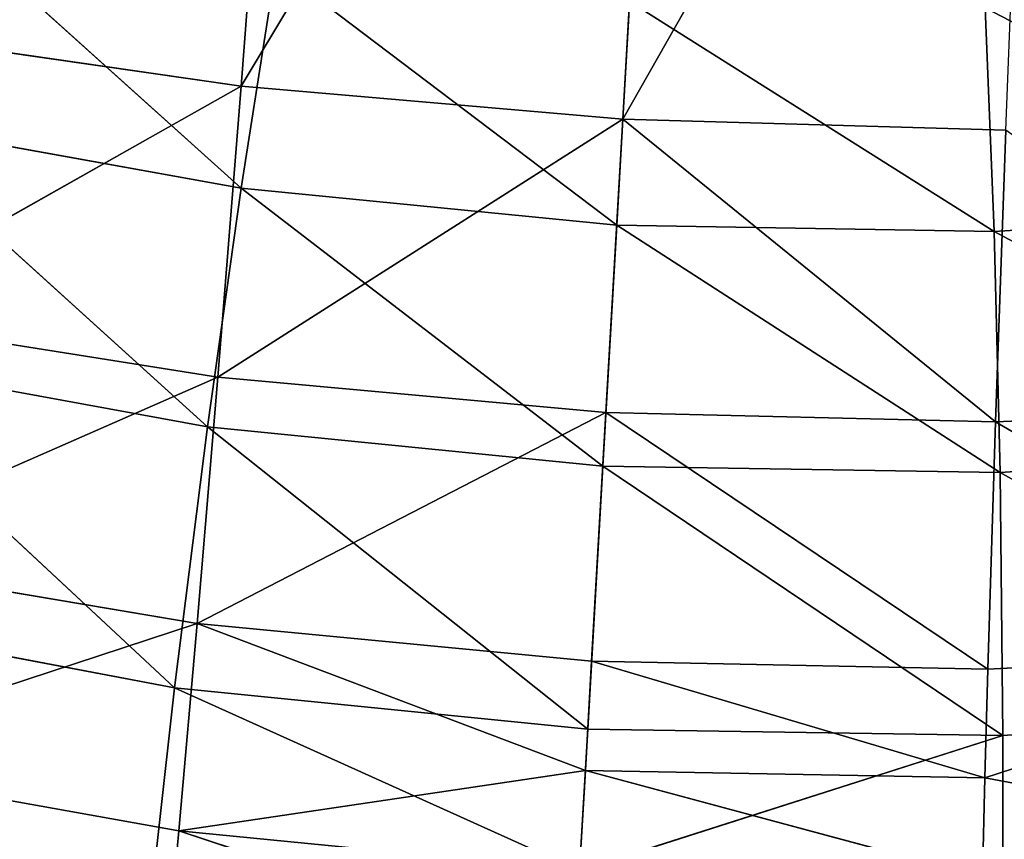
# Model space of a CAD drawing. Extents: x 228 to 329, y 0 to 150.
# Tile 213 of 256: x 277.65 to 279.03, y 44.85 to 45.99. Entities that reach past the tile are written whole.
import ezdxf

# ---------------------------------------------------------------- set-up
doc = ezdxf.new("R2010")
doc.units = 0
doc.header["$LTSCALE"] = 25.4
doc.layers.get('0').update_dxf_attribs({"color": 13, "linetype": 'CONTINUOUS'})

# ---------------------------------------------------------------- blocks, each defined once
blk = doc.blocks.new('SIS-9506-8054_STL_1')
at = {"color": 7}
for p, q in [((50.2372, 84.0265, 104.327), (50.3152, 84.8661, 103.3018)), ((50.2372, 84.0265, 104.327), (50.3152, 84.8661, 103.3018)), ((50.2372, 84.0265, 104.327), (50.8294, 84.8661, 103.3401)), ((50.2372, 84.0265, 104.327), (50.8294, 84.8661, 103.3401)), ((50.77, 84.0265, 104.3731), (50.8294, 84.8661, 103.3401)), ((50.77, 84.0265, 104.3731), (50.8294, 84.8661, 103.3401)), ((50.77, 84.0265, 104.3731), (51.3447, 84.8661, 103.3611)), ((50.77, 84.0265, 104.3731), (51.3447, 84.8661, 103.3611)), ((50.2372, 84.0265, 104.327), (49.6673, 83.6652, 104.6482)), ((50.2372, 84.0265, 104.327), (49.6673, 83.6652, 104.6482)), ((49.7085, 84.0265, 104.2508), (50.2372, 84.0265, 104.327)), ((49.7085, 84.0265, 104.2508), (50.2372, 84.0265, 104.327)), ((50.77, 84.0265, 104.3731), (50.2045, 83.6652, 104.7331)), ((50.77, 84.0265, 104.3731), (50.2045, 83.6652, 104.7331)), ((50.2372, 84.0265, 104.327), (50.2045, 83.6652, 104.7331)), ((50.2372, 84.0265, 104.327), (50.2045, 83.6652, 104.7331)), ((50.2372, 84.0265, 104.327), (50.77, 84.0265, 104.3731)), ((50.2372, 84.0265, 104.327), (50.77, 84.0265, 104.3731)), ((50.7464, 83.6652, 104.7826), (50.77, 84.0265, 104.3731)), ((50.7464, 83.6652, 104.7826), (50.77, 84.0265, 104.3731)), ((50.77, 84.0265, 104.3731), (51.3046, 84.0265, 104.3884)), ((50.77, 84.0265, 104.3731), (51.3046, 84.0265, 104.3884)), ((50.77, 84.0265, 104.3731), (51.2905, 83.6652, 104.7956)), ((50.77, 84.0265, 104.3731), (51.2905, 83.6652, 104.7956)), ((51.3046, 84.0265, 104.3884), (51.2905, 83.6652, 104.7956)), ((51.3046, 84.0265, 104.3884), (51.2905, 83.6652, 104.7956)), ((50.2045, 83.6652, 104.7331), (49.6299, 83.3151, 104.9849)), ((50.2045, 83.6652, 104.7331), (49.6299, 83.3151, 104.9849)), ((49.6673, 83.6652, 104.6482), (50.2045, 83.6652, 104.7331)), ((49.6673, 83.6652, 104.6482), (50.2045, 83.6652, 104.7331)), ((50.7464, 83.6652, 104.7826), (50.1755, 83.3151, 105.0774)), ((50.7464, 83.6652, 104.7826), (50.1755, 83.3151, 105.0774)), ((50.2045, 83.6652, 104.7331), (50.1755, 83.3151, 105.0774)), ((50.2045, 83.6652, 104.7331), (50.1755, 83.3151, 105.0774)), ((50.2045, 83.6652, 104.7331), (50.7464, 83.6652, 104.7826)), ((50.2045, 83.6652, 104.7331), (50.7464, 83.6652, 104.7826)), ((50.7264, 83.3151, 105.1298), (50.7464, 83.6652, 104.7826)), ((50.7264, 83.3151, 105.1298), (50.7464, 83.6652, 104.7826)), ((50.7464, 83.6652, 104.7826), (51.2905, 83.6652, 104.7956)), ((50.7464, 83.6652, 104.7826), (51.2905, 83.6652, 104.7956)), ((50.7464, 83.6652, 104.7826), (51.2798, 83.3151, 105.141)), ((50.7464, 83.6652, 104.7826), (51.2798, 83.3151, 105.141)), ((51.2905, 83.6652, 104.7956), (51.2798, 83.3151, 105.141)), ((51.2905, 83.6652, 104.7956), (51.2798, 83.3151, 105.141)), ((51.2905, 83.6652, 104.7956), (51.8338, 83.6652, 104.7729)), ((51.2905, 83.6652, 104.7956), (51.8338, 83.6652, 104.7729)), ((51.2905, 83.6652, 104.7956), (51.8324, 83.3151, 105.1117)), ((51.2905, 83.6652, 104.7956), (51.8324, 83.3151, 105.1117)), ((50.1755, 83.3151, 105.0774), (49.5959, 82.9504, 105.2675)), ((50.1755, 83.3151, 105.0774), (49.5959, 82.9504, 105.2675)), ((49.6299, 83.3151, 104.9849), (50.1755, 83.3151, 105.0774)), ((49.6299, 83.3151, 104.9849), (50.1755, 83.3151, 105.0774)), ((50.1755, 83.3151, 105.0774), (50.1499, 82.9504, 105.3667)), ((50.1755, 83.3151, 105.0774), (50.1499, 82.9504, 105.3667)), ((50.7264, 83.3151, 105.1298), (50.1755, 83.3151, 105.0774)), ((50.1755, 83.3151, 105.0774), (50.7177, 83.1374, 105.2823)), ((50.7264, 83.3151, 105.1298), (50.1755, 83.3151, 105.0774)), ((50.1755, 83.3151, 105.0774), (50.7177, 83.1374, 105.2823)), ((50.7177, 83.1374, 105.2823), (50.7264, 83.3151, 105.1298)), ((50.7177, 83.1374, 105.2823), (50.7264, 83.3151, 105.1298)), ((50.7264, 83.3151, 105.1298), (51.2798, 83.3151, 105.141)), ((50.7264, 83.3151, 105.1298), (51.2798, 83.3151, 105.141)), ((50.7264, 83.3151, 105.1298), (51.2755, 83.1374, 105.2927)), ((50.7264, 83.3151, 105.1298), (51.2755, 83.1374, 105.2927)), ((51.2798, 83.3151, 105.141), (51.2755, 83.1374, 105.2927)), ((51.2755, 83.1374, 105.2927), (51.8324, 83.3151, 105.1117)), ((51.2755, 83.1374, 105.2927), (51.8324, 83.3151, 105.1117)), ((51.2798, 83.3151, 105.141), (51.2755, 83.1374, 105.2927)), ((51.2798, 83.3151, 105.141), (51.8324, 83.3151, 105.1117)), ((51.2798, 83.3151, 105.141), (51.8324, 83.3151, 105.1117)), ((50.7177, 83.1374, 105.2823), (50.1499, 82.9504, 105.3667)), ((50.7177, 83.1374, 105.2823), (50.1499, 82.9504, 105.3667)), ((50.7096, 82.9504, 105.4217), (50.7177, 83.1374, 105.2823)), ((50.7096, 82.9504, 105.4217), (50.7177, 83.1374, 105.2823)), ((50.7177, 83.1374, 105.2823), (51.2755, 83.1374, 105.2927)), ((50.7177, 83.1374, 105.2823), (51.2755, 83.1374, 105.2927)), ((50.7177, 83.1374, 105.2823), (51.272, 82.9504, 105.4313)), ((50.7177, 83.1374, 105.2823), (51.272, 82.9504, 105.4313)), ((51.2755, 83.1374, 105.2927), (51.272, 82.9504, 105.4313)), ((51.2755, 83.1374, 105.2927), (51.272, 82.9504, 105.4313)), ((51.2755, 83.1374, 105.2927), (51.8337, 82.9504, 105.3963)), ((51.2755, 83.1374, 105.2927), (51.8337, 82.9504, 105.3963)), ((50.1499, 82.9504, 105.3667), (49.5959, 82.9504, 105.2675)), ((50.1499, 82.9504, 105.3667), (49.5959, 82.9504, 105.2675)), ((50.1499, 82.9504, 105.3667), (50.1382, 82.745, 105.4925)), ((50.1499, 82.9504, 105.3667), (50.1382, 82.745, 105.4925)), ((50.7096, 82.9504, 105.4217), (50.1499, 82.9504, 105.3667)), ((50.1499, 82.9504, 105.3667), (50.7023, 82.745, 105.5487)), ((50.1499, 82.9504, 105.3667), (50.7023, 82.745, 105.5487)), ((50.7096, 82.9504, 105.4217), (50.1499, 82.9504, 105.3667)), ((50.0991, 62.6835, 105.5683), (50.144, 62.4863, 105.1668)), ((50.0991, 62.6835, 105.5683), (50.144, 62.4863, 105.1668)), ((50.7096, 62.5768, 105.4222), (50.144, 62.4863, 105.1668)), ((50.7096, 62.5768, 105.4222), (50.144, 62.4863, 105.1668)), ((50.7096, 62.5768, 105.4222), (51.3007, 62.4863, 105.2334)), ((50.7096, 62.5768, 105.4222), (51.3007, 62.4863, 105.2334)), ((50.7096, 62.5768, 105.4222), (50.721, 62.4863, 105.2248)), ((50.7096, 62.5768, 105.4222), (50.721, 62.4863, 105.2248)), ((51.3007, 62.5768, 105.4303), (51.3007, 62.4863, 105.2334)), ((51.3007, 62.5768, 105.4303), (51.3007, 62.4863, 105.2334)), ((50.144, 62.4863, 105.1668), (49.575, 62.4863, 105.0597)), ((50.144, 62.4863, 105.1668), (49.575, 62.4863, 105.0597)), ((50.144, 62.4863, 105.1668), (49.6452, 62.3483, 104.7028)), ((50.144, 62.4863, 105.1668), (49.6452, 62.3483, 104.7028)), ((50.721, 62.4863, 105.2248), (50.144, 62.4863, 105.1668)), ((50.144, 62.4863, 105.1668), (50.19, 62.3483, 104.8027)), ((50.144, 62.4863, 105.1668), (50.19, 62.3483, 104.8027)), ((50.721, 62.4863, 105.2248), (50.144, 62.4863, 105.1668)), ((50.721, 62.4863, 105.2248), (50.19, 62.3483, 104.8027)), ((50.721, 62.4863, 105.2248), (50.19, 62.3483, 104.8027)), ((50.7421, 62.3483, 104.8574), (50.721, 62.4863, 105.2248)), ((51.3007, 62.4863, 105.2334), (50.721, 62.4863, 105.2248)), ((50.7421, 62.3483, 104.8574), (50.721, 62.4863, 105.2248)), ((51.3007, 62.4863, 105.2334), (50.721, 62.4863, 105.2248)), ((51.3007, 62.4863, 105.2334), (50.7421, 62.3483, 104.8574)), ((51.3007, 62.4863, 105.2334), (50.7421, 62.3483, 104.8574)), ((51.8783, 62.4863, 105.1923), (51.2969, 62.3483, 104.8664)), ((51.8783, 62.4863, 105.1923), (51.2969, 62.3483, 104.8664)), ((51.3007, 62.4863, 105.2334), (51.2969, 62.3483, 104.8664)), ((51.3007, 62.4863, 105.2334), (51.2969, 62.3483, 104.8664)), ((51.8783, 62.4863, 105.1923), (51.3007, 62.4863, 105.2334)), ((51.8783, 62.4863, 105.1923), (51.3007, 62.4863, 105.2334)), ((50.19, 62.3483, 104.8027), (49.6452, 62.3483, 104.7028)), ((50.19, 62.3483, 104.8027), (49.6452, 62.3483, 104.7028)), ((50.19, 62.3483, 104.8027), (49.7195, 62.2577, 104.3762)), ((50.19, 62.3483, 104.8027), (49.7195, 62.2577, 104.3762)), ((50.7421, 62.3483, 104.8574), (50.19, 62.3483, 104.8027)), ((50.19, 62.3483, 104.8027), (50.237, 62.2577, 104.4695)), ((50.7421, 62.3483, 104.8574), (50.19, 62.3483, 104.8027)), ((50.19, 62.3483, 104.8027), (50.237, 62.2577, 104.4695)), ((50.7421, 62.3483, 104.8574), (50.237, 62.2577, 104.4695)), ((50.7421, 62.3483, 104.8574), (50.237, 62.2577, 104.4695)), ((50.7615, 62.2577, 104.5208), (50.7421, 62.3483, 104.8574)), ((51.2969, 62.3483, 104.8664), (50.7421, 62.3483, 104.8574)), ((50.7615, 62.2577, 104.5208), (50.7421, 62.3483, 104.8574)), ((51.2969, 62.3483, 104.8664), (50.7421, 62.3483, 104.8574)), ((51.2969, 62.3483, 104.8664), (50.7615, 62.2577, 104.5208)), ((51.2969, 62.3483, 104.8664), (50.7615, 62.2577, 104.5208)), ((51.8495, 62.3483, 104.8296), (51.2884, 62.2577, 104.53)), ((51.8495, 62.3483, 104.8296), (51.2884, 62.2577, 104.53)), ((51.2969, 62.3483, 104.8664), (51.2884, 62.2577, 104.53)), ((51.2969, 62.3483, 104.8664), (51.2884, 62.2577, 104.53)), ((51.8495, 62.3483, 104.8296), (51.2969, 62.3483, 104.8664)), ((51.8495, 62.3483, 104.8296), (51.2969, 62.3483, 104.8664)), ((50.237, 62.2577, 104.4695), (49.7195, 62.2577, 104.3762)), ((50.237, 62.2577, 104.4695), (49.7195, 62.2577, 104.3762)), ((50.237, 62.2577, 104.4695), (49.7977, 62.2026, 104.0736)), ((50.237, 62.2577, 104.4695), (49.7977, 62.2026, 104.0736)), ((50.7615, 62.2577, 104.5208), (50.237, 62.2577, 104.4695)), ((50.237, 62.2577, 104.4695), (50.2853, 62.2026, 104.1605)), ((50.7615, 62.2577, 104.5208), (50.237, 62.2577, 104.4695)), ((50.237, 62.2577, 104.4695), (50.2853, 62.2026, 104.1605)), ((50.7615, 62.2577, 104.5208), (50.2853, 62.2026, 104.1605)), ((50.7615, 62.2577, 104.5208), (50.2853, 62.2026, 104.1605)), ((50.7795, 62.2026, 104.2086), (50.7615, 62.2577, 104.5208)), ((51.2884, 62.2577, 104.53), (50.7615, 62.2577, 104.5208)), ((50.7795, 62.2026, 104.2086), (50.7615, 62.2577, 104.5208)), ((51.2884, 62.2577, 104.53), (50.7615, 62.2577, 104.5208)), ((51.2884, 62.2577, 104.53), (50.7795, 62.2026, 104.2086)), ((51.2884, 62.2577, 104.53), (50.7795, 62.2026, 104.2086)), ((51.2884, 62.2577, 104.53), (51.2759, 62.2026, 104.2176)), ((51.2884, 62.2577, 104.53), (51.2759, 62.2026, 104.2176)), ((51.8132, 62.2577, 104.4967), (51.2884, 62.2577, 104.53)), ((51.8132, 62.2577, 104.4967), (51.2884, 62.2577, 104.53))]:
    blk.add_line(p, q, dxfattribs=at)
mesh = blk.add_polyface(dxfattribs=at)
corners = [(49.7085, 84.0265, 104.2508), (50.3152, 84.8661, 103.3018), (49.8037, 84.8661, 103.2467)]
mesh.append_faces([[corners[k] for k in face] for face in [(0, 1, 2)]], dxfattribs={"color": 7})
mesh = blk.add_polyface(dxfattribs=at)
corners = [(50.2372, 84.0265, 104.327), (50.3152, 84.8661, 103.3018), (49.7085, 84.0265, 104.2508)]
mesh.append_faces([[corners[k] for k in face] for face in [(0, 1, 2)]], dxfattribs={"color": 7})
mesh = blk.add_polyface(dxfattribs=at)
corners = [(50.2372, 84.0265, 104.327), (50.8294, 84.8661, 103.3401), (50.3152, 84.8661, 103.3018)]
mesh.append_faces([[corners[k] for k in face] for face in [(0, 1, 2)]], dxfattribs={"color": 7})
mesh = blk.add_polyface(dxfattribs=at)
corners = [(50.77, 84.0265, 104.3731), (50.8294, 84.8661, 103.3401), (50.2372, 84.0265, 104.327)]
mesh.append_faces([[corners[k] for k in face] for face in [(0, 1, 2)]], dxfattribs={"color": 7})
mesh = blk.add_polyface(dxfattribs=at)
corners = [(50.77, 84.0265, 104.3731), (51.3447, 84.8661, 103.3611), (50.8294, 84.8661, 103.3401)]
mesh.append_faces([[corners[k] for k in face] for face in [(0, 1, 2)]], dxfattribs={"color": 7})
mesh = blk.add_polyface(dxfattribs=at)
corners = [(51.3046, 84.0265, 104.3884), (51.3447, 84.8661, 103.3611), (50.77, 84.0265, 104.3731)]
mesh.append_faces([[corners[k] for k in face] for face in [(0, 1, 2)]], dxfattribs={"color": 7})
mesh = blk.add_polyface(dxfattribs=at)
corners = [(50.2045, 83.6652, 104.7331), (50.2372, 84.0265, 104.327), (49.6673, 83.6652, 104.6482)]
mesh.append_faces([[corners[k] for k in face] for face in [(0, 1, 2)]], dxfattribs={"color": 7})
mesh = blk.add_polyface(dxfattribs=at)
corners = [(49.6673, 83.6652, 104.6482), (50.2372, 84.0265, 104.327), (49.7085, 84.0265, 104.2508)]
mesh.append_faces([[corners[k] for k in face] for face in [(0, 1, 2)]], dxfattribs={"color": 7})
mesh = blk.add_polyface(dxfattribs=at)
corners = [(50.7464, 83.6652, 104.7826), (50.77, 84.0265, 104.3731), (50.2045, 83.6652, 104.7331)]
mesh.append_faces([[corners[k] for k in face] for face in [(0, 1, 2)]], dxfattribs={"color": 7})
mesh = blk.add_polyface(dxfattribs=at)
corners = [(50.2045, 83.6652, 104.7331), (50.77, 84.0265, 104.3731), (50.2372, 84.0265, 104.327)]
mesh.append_faces([[corners[k] for k in face] for face in [(0, 1, 2)]], dxfattribs={"color": 7})
mesh = blk.add_polyface(dxfattribs=at)
corners = [(51.2905, 83.6652, 104.7956), (50.77, 84.0265, 104.3731), (50.7464, 83.6652, 104.7826)]
mesh.append_faces([[corners[k] for k in face] for face in [(0, 1, 2)]], dxfattribs={"color": 7})
mesh = blk.add_polyface(dxfattribs=at)
corners = [(51.2905, 83.6652, 104.7956), (51.3046, 84.0265, 104.3884), (50.77, 84.0265, 104.3731)]
mesh.append_faces([[corners[k] for k in face] for face in [(0, 1, 2)]], dxfattribs={"color": 7})
mesh = blk.add_polyface(dxfattribs=at)
corners = [(51.2905, 83.6652, 104.7956), (51.8338, 83.6652, 104.7729), (51.3046, 84.0265, 104.3884)]
mesh.append_faces([[corners[k] for k in face] for face in [(0, 1, 2)]], dxfattribs={"color": 7})
mesh = blk.add_polyface(dxfattribs=at)
corners = [(50.2045, 83.6652, 104.7331), (49.6299, 83.3151, 104.9849), (50.1755, 83.3151, 105.0774)]
mesh.append_faces([[corners[k] for k in face] for face in [(0, 1, 2)]], dxfattribs={"color": 7})
mesh = blk.add_polyface(dxfattribs=at)
corners = [(50.2045, 83.6652, 104.7331), (49.6673, 83.6652, 104.6482), (49.6299, 83.3151, 104.9849)]
mesh.append_faces([[corners[k] for k in face] for face in [(0, 1, 2)]], dxfattribs={"color": 7})
mesh = blk.add_polyface(dxfattribs=at)
corners = [(50.7464, 83.6652, 104.7826), (50.1755, 83.3151, 105.0774), (50.7264, 83.3151, 105.1298)]
mesh.append_faces([[corners[k] for k in face] for face in [(0, 1, 2)]], dxfattribs={"color": 7})
mesh = blk.add_polyface(dxfattribs=at)
corners = [(50.7464, 83.6652, 104.7826), (50.2045, 83.6652, 104.7331), (50.1755, 83.3151, 105.0774)]
mesh.append_faces([[corners[k] for k in face] for face in [(0, 1, 2)]], dxfattribs={"color": 7})
mesh = blk.add_polyface(dxfattribs=at)
corners = [(51.2798, 83.3151, 105.141), (50.7464, 83.6652, 104.7826), (50.7264, 83.3151, 105.1298)]
mesh.append_faces([[corners[k] for k in face] for face in [(0, 1, 2)]], dxfattribs={"color": 7})
mesh = blk.add_polyface(dxfattribs=at)
corners = [(51.2905, 83.6652, 104.7956), (50.7464, 83.6652, 104.7826), (51.2798, 83.3151, 105.141)]
mesh.append_faces([[corners[k] for k in face] for face in [(0, 1, 2)]], dxfattribs={"color": 7})
mesh = blk.add_polyface(dxfattribs=at)
corners = [(51.8324, 83.3151, 105.1117), (51.2905, 83.6652, 104.7956), (51.2798, 83.3151, 105.141)]
mesh.append_faces([[corners[k] for k in face] for face in [(0, 1, 2)]], dxfattribs={"color": 7})
mesh = blk.add_polyface(dxfattribs=at)
corners = [(51.8338, 83.6652, 104.7729), (51.2905, 83.6652, 104.7956), (51.8324, 83.3151, 105.1117)]
mesh.append_faces([[corners[k] for k in face] for face in [(0, 1, 2)]], dxfattribs={"color": 7})
mesh = blk.add_polyface(dxfattribs=at)
corners = [(50.1755, 83.3151, 105.0774), (49.5959, 82.9504, 105.2675), (50.1499, 82.9504, 105.3667)]
mesh.append_faces([[corners[k] for k in face] for face in [(0, 1, 2)]], dxfattribs={"color": 7})
mesh = blk.add_polyface(dxfattribs=at)
corners = [(50.1755, 83.3151, 105.0774), (49.6299, 83.3151, 104.9849), (49.5959, 82.9504, 105.2675)]
mesh.append_faces([[corners[k] for k in face] for face in [(0, 1, 2)]], dxfattribs={"color": 7})
mesh = blk.add_polyface(dxfattribs=at)
corners = [(50.7177, 83.1374, 105.2823), (50.1755, 83.3151, 105.0774), (50.1499, 82.9504, 105.3667)]
mesh.append_faces([[corners[k] for k in face] for face in [(0, 1, 2)]], dxfattribs={"color": 7})
mesh = blk.add_polyface(dxfattribs=at)
corners = [(50.7264, 83.3151, 105.1298), (50.1755, 83.3151, 105.0774), (50.7177, 83.1374, 105.2823)]
mesh.append_faces([[corners[k] for k in face] for face in [(0, 1, 2)]], dxfattribs={"color": 7})
mesh = blk.add_polyface(dxfattribs=at)
corners = [(51.2755, 83.1374, 105.2927), (50.7264, 83.3151, 105.1298), (50.7177, 83.1374, 105.2823)]
mesh.append_faces([[corners[k] for k in face] for face in [(0, 1, 2)]], dxfattribs={"color": 7})
mesh = blk.add_polyface(dxfattribs=at)
corners = [(51.2798, 83.3151, 105.141), (50.7264, 83.3151, 105.1298), (51.2755, 83.1374, 105.2927)]
mesh.append_faces([[corners[k] for k in face] for face in [(0, 1, 2)]], dxfattribs={"color": 7})
mesh = blk.add_polyface(dxfattribs=at)
corners = [(51.8324, 83.3151, 105.1117), (51.2798, 83.3151, 105.141), (51.2755, 83.1374, 105.2927)]
mesh.append_faces([[corners[k] for k in face] for face in [(0, 1, 2)]], dxfattribs={"color": 7})
mesh = blk.add_polyface(dxfattribs=at)
corners = [(51.8337, 82.9504, 105.3963), (51.8324, 83.3151, 105.1117), (51.2755, 83.1374, 105.2927)]
mesh.append_faces([[corners[k] for k in face] for face in [(0, 1, 2)]], dxfattribs={"color": 7})
mesh = blk.add_polyface(dxfattribs=at)
corners = [(50.7177, 83.1374, 105.2823), (50.1499, 82.9504, 105.3667), (50.7096, 82.9504, 105.4217)]
mesh.append_faces([[corners[k] for k in face] for face in [(0, 1, 2)]], dxfattribs={"color": 7})
mesh = blk.add_polyface(dxfattribs=at)
corners = [(51.272, 82.9504, 105.4313), (50.7177, 83.1374, 105.2823), (50.7096, 82.9504, 105.4217)]
mesh.append_faces([[corners[k] for k in face] for face in [(0, 1, 2)]], dxfattribs={"color": 7})
mesh = blk.add_polyface(dxfattribs=at)
corners = [(51.2755, 83.1374, 105.2927), (50.7177, 83.1374, 105.2823), (51.272, 82.9504, 105.4313)]
mesh.append_faces([[corners[k] for k in face] for face in [(0, 1, 2)]], dxfattribs={"color": 7})
mesh = blk.add_polyface(dxfattribs=at)
corners = [(51.8337, 82.9504, 105.3963), (51.2755, 83.1374, 105.2927), (51.272, 82.9504, 105.4313)]
mesh.append_faces([[corners[k] for k in face] for face in [(0, 1, 2)]], dxfattribs={"color": 7})
mesh = blk.add_polyface(dxfattribs=at)
corners = [(50.1382, 82.745, 105.4925), (49.5959, 82.9504, 105.2675), (49.5802, 82.745, 105.3904)]
mesh.append_faces([[corners[k] for k in face] for face in [(0, 1, 2)]], dxfattribs={"color": 7})
mesh = blk.add_polyface(dxfattribs=at)
corners = [(50.1499, 82.9504, 105.3667), (49.5959, 82.9504, 105.2675), (50.1382, 82.745, 105.4925)]
mesh.append_faces([[corners[k] for k in face] for face in [(0, 1, 2)]], dxfattribs={"color": 7})
mesh = blk.add_polyface(dxfattribs=at)
corners = [(50.7023, 82.745, 105.5487), (50.1499, 82.9504, 105.3667), (50.1382, 82.745, 105.4925)]
mesh.append_faces([[corners[k] for k in face] for face in [(0, 1, 2)]], dxfattribs={"color": 7})
mesh = blk.add_polyface(dxfattribs=at)
corners = [(50.7096, 82.9504, 105.4217), (50.1499, 82.9504, 105.3667), (50.7023, 82.745, 105.5487)]
mesh.append_faces([[corners[k] for k in face] for face in [(0, 1, 2)]], dxfattribs={"color": 7})
mesh = blk.add_polyface(dxfattribs=at)
corners = [(50.0991, 62.6835, 105.5683), (49.5089, 62.6835, 105.4535), (49.575, 62.4863, 105.0597)]
mesh.append_faces([[corners[k] for k in face] for face in [(0, 1, 2)]], dxfattribs={"color": 7})
mesh = blk.add_polyface(dxfattribs=at)
corners = [(50.0991, 62.6835, 105.5683), (49.575, 62.4863, 105.0597), (50.144, 62.4863, 105.1668)]
mesh.append_faces([[corners[k] for k in face] for face in [(0, 1, 2)]], dxfattribs={"color": 7})
mesh = blk.add_polyface(dxfattribs=at)
corners = [(50.0991, 62.6835, 105.5683), (50.144, 62.4863, 105.1668), (50.7096, 62.5768, 105.4222)]
mesh.append_faces([[corners[k] for k in face] for face in [(0, 1, 2)]], dxfattribs={"color": 7})
mesh = blk.add_polyface(dxfattribs=at)
corners = [(51.8988, 62.6835, 105.591), (51.3007, 62.5768, 105.4303), (51.8783, 62.4863, 105.1923)]
mesh.append_faces([[corners[k] for k in face] for face in [(0, 1, 2)]], dxfattribs={"color": 7})
mesh = blk.add_polyface(dxfattribs=at)
corners = [(50.7096, 62.5768, 105.4222), (50.144, 62.4863, 105.1668), (50.721, 62.4863, 105.2248)]
mesh.append_faces([[corners[k] for k in face] for face in [(0, 1, 2)]], dxfattribs={"color": 7})
mesh = blk.add_polyface(dxfattribs=at)
corners = [(51.3007, 62.5768, 105.4303), (50.7096, 62.5768, 105.4222), (51.3007, 62.4863, 105.2334)]
mesh.append_faces([[corners[k] for k in face] for face in [(0, 1, 2)]], dxfattribs={"color": 7})
mesh = blk.add_polyface(dxfattribs=at)
corners = [(50.7096, 62.5768, 105.4222), (50.721, 62.4863, 105.2248), (51.3007, 62.4863, 105.2334)]
mesh.append_faces([[corners[k] for k in face] for face in [(0, 1, 2)]], dxfattribs={"color": 7})
mesh = blk.add_polyface(dxfattribs=at)
corners = [(51.3007, 62.5768, 105.4303), (51.3007, 62.4863, 105.2334), (51.8783, 62.4863, 105.1923)]
mesh.append_faces([[corners[k] for k in face] for face in [(0, 1, 2)]], dxfattribs={"color": 7})
mesh = blk.add_polyface(dxfattribs=at)
corners = [(50.144, 62.4863, 105.1668), (49.575, 62.4863, 105.0597), (49.6452, 62.3483, 104.7028)]
mesh.append_faces([[corners[k] for k in face] for face in [(0, 1, 2)]], dxfattribs={"color": 7})
mesh = blk.add_polyface(dxfattribs=at)
corners = [(50.144, 62.4863, 105.1668), (49.6452, 62.3483, 104.7028), (50.19, 62.3483, 104.8027)]
mesh.append_faces([[corners[k] for k in face] for face in [(0, 1, 2)]], dxfattribs={"color": 7})
mesh = blk.add_polyface(dxfattribs=at)
corners = [(50.721, 62.4863, 105.2248), (50.144, 62.4863, 105.1668), (50.19, 62.3483, 104.8027)]
mesh.append_faces([[corners[k] for k in face] for face in [(0, 1, 2)]], dxfattribs={"color": 7})
mesh = blk.add_polyface(dxfattribs=at)
corners = [(50.721, 62.4863, 105.2248), (50.19, 62.3483, 104.8027), (50.7421, 62.3483, 104.8574)]
mesh.append_faces([[corners[k] for k in face] for face in [(0, 1, 2)]], dxfattribs={"color": 7})
mesh = blk.add_polyface(dxfattribs=at)
corners = [(51.3007, 62.4863, 105.2334), (50.721, 62.4863, 105.2248), (50.7421, 62.3483, 104.8574)]
mesh.append_faces([[corners[k] for k in face] for face in [(0, 1, 2)]], dxfattribs={"color": 7})
mesh = blk.add_polyface(dxfattribs=at)
corners = [(51.3007, 62.4863, 105.2334), (50.7421, 62.3483, 104.8574), (51.2969, 62.3483, 104.8664)]
mesh.append_faces([[corners[k] for k in face] for face in [(0, 1, 2)]], dxfattribs={"color": 7})
mesh = blk.add_polyface(dxfattribs=at)
corners = [(51.8783, 62.4863, 105.1923), (51.2969, 62.3483, 104.8664), (51.8495, 62.3483, 104.8296)]
mesh.append_faces([[corners[k] for k in face] for face in [(0, 1, 2)]], dxfattribs={"color": 7})
mesh = blk.add_polyface(dxfattribs=at)
corners = [(51.3007, 62.4863, 105.2334), (51.2969, 62.3483, 104.8664), (51.8783, 62.4863, 105.1923)]
mesh.append_faces([[corners[k] for k in face] for face in [(0, 1, 2)]], dxfattribs={"color": 7})
mesh = blk.add_polyface(dxfattribs=at)
corners = [(50.19, 62.3483, 104.8027), (49.6452, 62.3483, 104.7028), (49.7195, 62.2577, 104.3762)]
mesh.append_faces([[corners[k] for k in face] for face in [(0, 1, 2)]], dxfattribs={"color": 7})
mesh = blk.add_polyface(dxfattribs=at)
corners = [(50.19, 62.3483, 104.8027), (49.7195, 62.2577, 104.3762), (50.237, 62.2577, 104.4695)]
mesh.append_faces([[corners[k] for k in face] for face in [(0, 1, 2)]], dxfattribs={"color": 7})
mesh = blk.add_polyface(dxfattribs=at)
corners = [(50.7421, 62.3483, 104.8574), (50.19, 62.3483, 104.8027), (50.237, 62.2577, 104.4695)]
mesh.append_faces([[corners[k] for k in face] for face in [(0, 1, 2)]], dxfattribs={"color": 7})
mesh = blk.add_polyface(dxfattribs=at)
corners = [(50.7421, 62.3483, 104.8574), (50.237, 62.2577, 104.4695), (50.7615, 62.2577, 104.5208)]
mesh.append_faces([[corners[k] for k in face] for face in [(0, 1, 2)]], dxfattribs={"color": 7})
mesh = blk.add_polyface(dxfattribs=at)
corners = [(51.2969, 62.3483, 104.8664), (50.7421, 62.3483, 104.8574), (50.7615, 62.2577, 104.5208)]
mesh.append_faces([[corners[k] for k in face] for face in [(0, 1, 2)]], dxfattribs={"color": 7})
mesh = blk.add_polyface(dxfattribs=at)
corners = [(51.2969, 62.3483, 104.8664), (50.7615, 62.2577, 104.5208), (51.2884, 62.2577, 104.53)]
mesh.append_faces([[corners[k] for k in face] for face in [(0, 1, 2)]], dxfattribs={"color": 7})
mesh = blk.add_polyface(dxfattribs=at)
corners = [(51.8495, 62.3483, 104.8296), (51.2884, 62.2577, 104.53), (51.8132, 62.2577, 104.4967)]
mesh.append_faces([[corners[k] for k in face] for face in [(0, 1, 2)]], dxfattribs={"color": 7})
mesh = blk.add_polyface(dxfattribs=at)
corners = [(51.2969, 62.3483, 104.8664), (51.2884, 62.2577, 104.53), (51.8495, 62.3483, 104.8296)]
mesh.append_faces([[corners[k] for k in face] for face in [(0, 1, 2)]], dxfattribs={"color": 7})
mesh = blk.add_polyface(dxfattribs=at)
corners = [(50.237, 62.2577, 104.4695), (49.7195, 62.2577, 104.3762), (49.7977, 62.2026, 104.0736)]
mesh.append_faces([[corners[k] for k in face] for face in [(0, 1, 2)]], dxfattribs={"color": 7})
mesh = blk.add_polyface(dxfattribs=at)
corners = [(50.237, 62.2577, 104.4695), (49.7977, 62.2026, 104.0736), (50.2853, 62.2026, 104.1605)]
mesh.append_faces([[corners[k] for k in face] for face in [(0, 1, 2)]], dxfattribs={"color": 7})
mesh = blk.add_polyface(dxfattribs=at)
corners = [(50.7615, 62.2577, 104.5208), (50.237, 62.2577, 104.4695), (50.2853, 62.2026, 104.1605)]
mesh.append_faces([[corners[k] for k in face] for face in [(0, 1, 2)]], dxfattribs={"color": 7})
mesh = blk.add_polyface(dxfattribs=at)
corners = [(50.7615, 62.2577, 104.5208), (50.2853, 62.2026, 104.1605), (50.7795, 62.2026, 104.2086)]
mesh.append_faces([[corners[k] for k in face] for face in [(0, 1, 2)]], dxfattribs={"color": 7})
mesh = blk.add_polyface(dxfattribs=at)
corners = [(51.2884, 62.2577, 104.53), (50.7615, 62.2577, 104.5208), (50.7795, 62.2026, 104.2086)]
mesh.append_faces([[corners[k] for k in face] for face in [(0, 1, 2)]], dxfattribs={"color": 7})
mesh = blk.add_polyface(dxfattribs=at)
corners = [(51.2884, 62.2577, 104.53), (50.7795, 62.2026, 104.2086), (51.2759, 62.2026, 104.2176)]
mesh.append_faces([[corners[k] for k in face] for face in [(0, 1, 2)]], dxfattribs={"color": 7})
mesh = blk.add_polyface(dxfattribs=at)
corners = [(51.2884, 62.2577, 104.53), (51.2759, 62.2026, 104.2176), (51.8132, 62.2577, 104.4967)]
mesh.append_faces([[corners[k] for k in face] for face in [(0, 1, 2)]], dxfattribs={"color": 7})
mesh = blk.add_polyface(dxfattribs=at)
corners = [(51.8132, 62.2577, 104.4967), (51.2759, 62.2026, 104.2176), (51.7702, 62.2026, 104.1872)]
mesh.append_faces([[corners[k] for k in face] for face in [(0, 1, 2)]], dxfattribs={"color": 7})
at = {"color": 9}
mesh = blk.add_polyface(dxfattribs=at)
corners = [(97.8415, 4.0467, 147), (3.8415, 4.0467, 53), (3.8415, 4.0467, 147)]
mesh.append_faces([[corners[k] for k in face] for face in [(0, 1, 2)]], dxfattribs={"color": 9})
mesh = blk.add_polyface(dxfattribs=at)
corners = [(97.8415, 4.0467, 147), (97.8415, 4.0467, 53), (3.8415, 4.0467, 53)]
mesh.append_faces([[corners[k] for k in face] for face in [(0, 1, 2)]], dxfattribs={"color": 9})
mesh = blk.add_polyface(dxfattribs=at)
corners = [(3.8415, 1.0467, 147), (97.8415, 1.0467, 53), (97.8415, 1.0467, 147)]
mesh.append_faces([[corners[k] for k in face] for face in [(0, 1, 2)]], dxfattribs={"color": 9})
mesh = blk.add_polyface(dxfattribs=at)
corners = [(3.8415, 1.0467, 147), (3.8415, 1.0467, 53), (97.8415, 1.0467, 53)]
mesh.append_faces([[corners[k] for k in face] for face in [(0, 1, 2)]], dxfattribs={"color": 9})

msp = doc.modelspace()

# ---------------------------------------------------------------- block references
at = {"color": 0, "extrusion": (0, -1, -3.33067e-16)}
msp.add_blockref('SIS-9506-8054_STL_1', (227.723, -1.6457, -150.225), dxfattribs=at)

doc.saveas('drawing.dxf')
